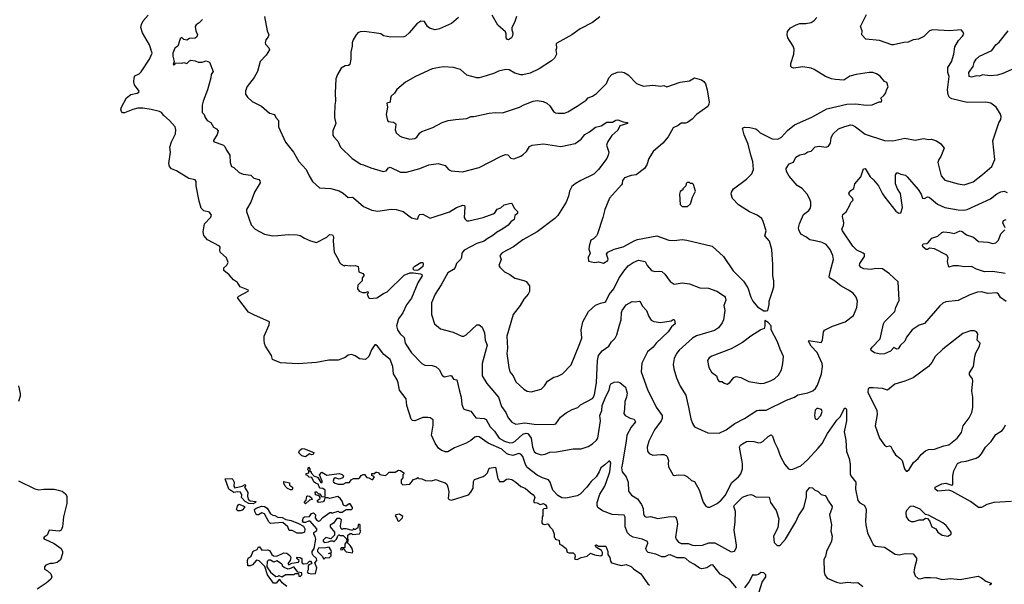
# Model space of a CAD drawing. Extents: x 2087054 to 2277909, y 548907 to 753496.
# Tile 144 of 256: x 2102948 to 2112587, y 641003 to 646533. Entities that reach past the tile are written whole.
import ezdxf

# ---------------------------------------------------------------- set-up
doc = ezdxf.new("R2010")
doc.units = 0

msp = doc.modelspace()

# ---------------------------------------------------------------- linework, layer by layer
at = {"layer": '0CON20XD'}
for points in [[(2108734.3, 642194.3), (2108725, 642210), (2108715, 642210), (2108677.1, 642172.9), (2108636, 642145), (2108622.5, 642105), (2108591.9, 642055), (2108541.5, 642008.5), (2108500.4, 641955), (2108434.3, 641885.7), (2108405, 641871.1), (2108295, 641847.9), (2108255, 641850.4), (2108215, 641872.7), (2108166.7, 641925), (2108140, 642005), (2108126.7, 642025), (2108065, 642046), (2108015, 642071.3), (2107917.8, 642147.8), (2107898.8, 642175), (2107873.6, 642253.6), (2107855, 642276.2), (2107835, 642282.7), (2107775, 642265.7), (2107735, 642273.3), (2107714.6, 642284.6), (2107667.5, 642327.5), (2107534.3, 642384.3), (2107446.5, 642446.5), (2107425, 642450), (2107405, 642445.5), (2107365, 642412.1), (2107317.5, 642385), (2107205, 642339.2), (2107138.9, 642301.1), (2107115, 642301.5), (2107075, 642316.9), (2107049.2, 642335), (2107014.4, 642385), (2106980, 642465), (2106997, 642563), (2106996.2, 642615), (2106966.2, 642635), (2106945, 642638.2), (2106894.6, 642635.4), (2106815, 642605.7), (2106795, 642607.5), (2106779.7, 642619.7), (2106739.6, 642755), (2106731.3, 642821.3), (2106665.6, 642905), (2106654.3, 642975), (2106644.2, 643005), (2106608.9, 643065), (2106601.4, 643135), (2106574, 643205), (2106512.4, 643252.4), (2106452.5, 643335), (2106435, 643350), (2106425, 643350), (2106391.2, 643298.8), (2106365.5, 643234.5), (2106335, 643203.8), (2106275, 643212), (2106231.2, 643241.2), (2106195, 643254), (2106165, 643247.1), (2106135, 643224.3), (2106065, 643198.1), (2105975, 643198.5), (2105855, 643177.1), (2105675, 643163.4), (2105501.6, 643171.6), (2105422.5, 643205), (2105411.9, 643245), (2105355.8, 643335), (2105345, 643362.5), (2105340, 643395), (2105343.1, 643435), (2105390.8, 643545), (2105392.5, 643572.5), (2105240.9, 643640.9), (2105189.1, 643669.1), (2105084.2, 643805), (2105084.2, 643815), (2105094, 643825), (2105183.3, 643875), (2105186.7, 643885), (2105107.5, 643915), (2105079.5, 643959.5), (2105042.5, 643985), (2104997.5, 644035), (2104946.7, 644075), (2104945, 644102.5), (2104975, 644130), (2104988, 644155), (2104971.2, 644201.2), (2104912, 644255), (2104906, 644275), (2104911.2, 644305), (2104903.3, 644315), (2104785.5, 644375.5), (2104750.6, 644420.6), (2104744.6, 644455.4), (2104758, 644532), (2104819.8, 644600.2), (2104825, 644620), (2104805, 644648.8), (2104751.2, 644661.2), (2104725.9, 644685.9), (2104703.5, 644755), (2104674.2, 644905), (2104675, 644947.5), (2104665, 644963.1), (2104605, 644976.9), (2104482.1, 645052.1), (2104433, 645073), (2104413.7, 645095), (2104408.4, 645125), (2104425.3, 645235), (2104419, 645285), (2104434.2, 645335.8), (2104472.2, 645415), (2104475.6, 645455), (2104470.5, 645485), (2104416.3, 645546.3), (2104360, 645595), (2104335, 645625.4), (2104315.2, 645635.2), (2104235, 645653.1), (2104155, 645665.4), (2104105, 645665.9), (2104055, 645654.1), (2103975, 645619.6), (2103955, 645621.9), (2103945, 645632.5), (2103938.5, 645655), (2103944.1, 645675), (2103995, 645767.7), (2104035, 645800.4), (2104097.8, 645812.2), (2104115, 645824), (2104117.1, 645832.9), (2104070.8, 645895), (2104064.7, 645925), (2104067.3, 645965), (2104076.9, 645983.1), (2104117.2, 646002.8), (2104138.2, 646021.8), (2104218.9, 646145), (2104245.5, 646205), (2104217.4, 646287.4), (2104149.6, 646405), (2104133.8, 646455), (2104139.6, 646485), (2104157.1, 646522.9), (2104205, 646577.5)], [(2104736.7, 646535), (2104705, 646502.5), (2104676.1, 646483.9), (2104666.2, 646465), (2104671.2, 646425), (2104690, 646385), (2104683.3, 646365), (2104665, 646351.2), (2104611.7, 646348.3), (2104585, 646332.5), (2104555, 646340), (2104535, 646357.5), (2104520, 646345), (2104497.5, 646275), (2104467, 646253), (2104447.5, 646205), (2104446.7, 646175), (2104460, 646125), (2104450, 646095), (2104455, 646090), (2104467, 646093), (2104475, 646110), (2104535, 646107.5), (2104555, 646112.5), (2104585, 646103.3), (2104610, 646130), (2104625, 646136.7), (2104665, 646131.2), (2104696.1, 646116.1), (2104735, 646116.2), (2104775, 646131.2), (2104805, 646117.5), (2104841.2, 646025), (2104821.2, 645995), (2104819.2, 645965), (2104786.5, 645845), (2104744, 645735), (2104734, 645695), (2104734.1, 645624.1), (2104753.6, 645603.6), (2104763.3, 645575), (2104785, 645546.7), (2104820, 645525), (2104845, 645480), (2104875, 645463.3), (2104890, 645445), (2104881.7, 645408.3), (2104845, 645350), (2104845, 645340), (2104943.6, 645303.6), (2104955, 645292.5), (2104971.2, 645255), (2105004.2, 645205), (2105008.6, 645135), (2105022.5, 645095), (2105045, 645083.8), (2105096.7, 645035), (2105135, 645021.4), (2105211.7, 645011.7), (2105239.5, 644979.5), (2105288, 644968), (2105300, 644955), (2105301.2, 644935), (2105246, 644845), (2105212, 644745), (2105170, 644675), (2105170, 644655), (2105215, 644523.8), (2105252.4, 644482.4), (2105345, 644430.8), (2105425, 644417.1), (2105475, 644418.6), (2105575, 644429.2), (2105665.8, 644425.8), (2105695, 644418.8), (2105735, 644393.3), (2105796.4, 644366.4), (2105855, 644350), (2105955, 644402.9), (2105982.4, 644427.6), (2106010, 644425), (2106019.6, 644405), (2106016.9, 644365), (2106026.2, 644255), (2106066.1, 644186.1), (2106077.5, 644155), (2106095, 644137.5), (2106125, 644122.5), (2106135, 644127.5), (2106185, 644122), (2106233.9, 644126.1), (2106263.3, 644115), (2106266.7, 644065), (2106305.8, 644045.8), (2106316, 644035), (2106316, 644025), (2106302.5, 644005), (2106300, 643975), (2106258.3, 643931.7), (2106256.1, 643896.1), (2106272.5, 643875), (2106305, 643862.5), (2106335, 643860), (2106355, 643870), (2106360, 643855), (2106350, 643845), (2106361.7, 643811.7), (2106373, 643803), (2106445, 643808.8), (2106508.8, 643851.2), (2106545, 643866.9), (2106711.7, 644031.7), (2106767.8, 644052.2), (2106804.7, 644054.7), (2106873.3, 644043.3), (2106886.5, 644036.5), (2106889.2, 644025), (2106844.7, 643955.3), (2106785, 643805.7), (2106735, 643740.6), (2106697.4, 643662.6), (2106655, 643602.5), (2106636.4, 643535), (2106645.5, 643495.5), (2106674, 643455), (2106711.9, 643421.9), (2106723.3, 643363.3), (2106785, 643268.8), (2106883.8, 643165), (2106915, 643150.8), (2106985.8, 643145.8), (2107025, 643134), (2107055, 643106.7), (2107085, 643050), (2107105, 643036.2), (2107165, 643047.5), (2107175, 643043.8), (2107195, 643013.3), (2107226.7, 643005), (2107254.4, 642895.6), (2107268.8, 642835), (2107275.7, 642765), (2107293, 642723), (2107305, 642714), (2107365, 642698.8), (2107412.5, 642635), (2107495, 642627.8), (2107515, 642617.1), (2107555.6, 642545), (2107595, 642504), (2107643.6, 642435), (2107694.4, 642405), (2107745, 642388.1), (2107775, 642390.6), (2107799.6, 642405), (2107875, 642473.1), (2107905, 642484.2), (2107921.6, 642481.6), (2107954.8, 642435), (2107969.4, 642345), (2107985, 642302.5), (2108005, 642286.9), (2108052.4, 642272.4), (2108092.4, 642277.6), (2108137.5, 642297.5), (2108205, 642300), (2108365, 642330), (2108445, 642328.8), (2108515, 642354), (2108555, 642378), (2108595, 642415.8), (2108606.7, 642435), (2108634.6, 642604.6), (2108628.1, 642655), (2108648.1, 642705), (2108649.4, 642755), (2108685, 642841.2), (2108719.2, 642905), (2108730, 642955), (2108736.7, 642965), (2108767.7, 642982.3), (2108805, 642986), (2108825, 642980), (2108880, 642935), (2108895.8, 642875), (2108890, 642835), (2108873.2, 642795), (2108870.5, 642719.5), (2108862, 642675), (2108875.8, 642655.8), (2108925, 642630.8), (2108965, 642620), (2108975.6, 642595), (2108935, 642542.5), (2108891.5, 642465), (2108886, 642404), (2108845.5, 642174.5), (2108839.4, 642145), (2108845.6, 642105.6), (2108886, 642055), (2108903.8, 642005), (2108908, 641915), (2108939.2, 641875), (2108995, 641839.2), (2109036.5, 641785), (2109050.4, 641745), (2109055, 641692.5), (2109065, 641672), (2109085, 641662), (2109125, 641665.7), (2109195, 641647.1), (2109295, 641664.4), (2109355, 641668.6), (2109370.3, 641660.3), (2109382.4, 641632.4), (2109388.6, 641595), (2109367.5, 641465), (2109374.4, 641445), (2109396.4, 641416.4), (2109425, 641404.4), (2109493.8, 641403.8), (2109536.4, 641386.4), (2109567.4, 641382.6), (2109633.2, 641386.8), (2109695, 641409.4), (2109755, 641410.6), (2109915, 641321.2), (2109945, 641328.8), (2109965, 641362.5), (2109966.4, 641385), (2109943.5, 641535), (2109952.5, 641615), (2109954.5, 641715), (2109941.1, 641765), (2109945, 641777.1), (2110025, 641856), (2110075, 641876), (2110105, 641881.2), (2110125, 641877.5), (2110155, 641860), (2110285.8, 641855.8), (2110300, 641805), (2110353.5, 641725), (2110380.6, 641645), (2110369.2, 641555), (2110328.1, 641475), (2110335, 641413.3), (2110365, 641382.9), (2110385, 641382.9), (2110395, 641389.2), (2110445.4, 641444.6), (2110545.7, 641615), (2110572.7, 641675), (2110625, 641753.3), (2110650.9, 641859.1), (2110652, 641908), (2110660, 641925), (2110685, 641950), (2110708.3, 641948.3), (2110729.3, 641929.3), (2110765, 641913.3), (2110795, 641882.5), (2110833.6, 641873.6), (2110845, 641860), (2110865, 641817.5), (2110901.2, 641765), (2110900, 641745), (2110876.9, 641685), (2110897.1, 641585), (2110889.4, 641525), (2110900.6, 641475), (2110894.4, 641425), (2110848.1, 641325), (2110838, 641275), (2110821.9, 641245), (2110823.1, 641125), (2110831.4, 641095), (2110853.8, 641063.8), (2110945, 641023.5), (2110985, 641015.8), (2111055, 641023.8), (2111115, 641016.2), (2111155, 641021.2), (2111203.1, 640983.1)], [(2105346, 646565), (2105372, 646425), (2105386.2, 646385), (2105382, 646365), (2105358, 646335), (2105351.2, 646305), (2105355, 646292.5), (2105388.3, 646258.3), (2105393, 646237), (2105360, 646185), (2105303.3, 646125), (2105277.5, 646025), (2105243.6, 645966.4), (2105175, 645877.5), (2105158.8, 645835), (2105160, 645805), (2105176.7, 645775), (2105222.7, 645732.7), (2105316.1, 645686.1), (2105395, 645617.5), (2105443, 645603), (2105456, 645575), (2105481.4, 645545), (2105481.2, 645485), (2105550, 645335), (2105629.2, 645235), (2105682, 645145), (2105754, 645065), (2105782.1, 645002.1), (2105815, 644946.7), (2105883.3, 644885), (2105995, 644880), (2106075, 644855.7), (2106115, 644832.5), (2106165, 644791.4), (2106205, 644794.2), (2106215, 644789.2), (2106315, 644703.8), (2106395, 644666.2), (2106455, 644658.8), (2106584.2, 644675.8), (2106634.2, 644674.2), (2106703.9, 644653.9), (2106785, 644593.8), (2106835, 644578.8), (2106845.8, 644584.2), (2106854.1, 644615.9), (2106865, 644626.2), (2106895, 644627.1), (2106965, 644588.8), (2107155, 644651.9), (2107225, 644694.4), (2107285, 644718), (2107301.7, 644711.7), (2107307.3, 644697.3), (2107300, 644595), (2107307.7, 644577.7), (2107325, 644563.8), (2107345, 644564.2), (2107484.5, 644595.5), (2107585, 644630.8), (2107599.3, 644640.7), (2107623.6, 644676.4), (2107658.5, 644691.5), (2107690.8, 644719.2), (2107755, 644736.7), (2107765, 644732.5), (2107792.9, 644685), (2107820, 644655), (2107820, 644635), (2107793.9, 644616.1), (2107789.2, 644575), (2107756.4, 644553.6), (2107728.9, 644521.1), (2107676.9, 644483.1), (2107615, 644448.1), (2107581.7, 644418.3), (2107525, 644388.2), (2107495, 644364.7), (2107425, 644342.2), (2107299.5, 644275), (2107275.5, 644245), (2107272.2, 644205), (2107264.3, 644185), (2107223.7, 644146.3), (2107211.9, 644105), (2107195, 644087.8), (2107139.2, 644055), (2107073.6, 643936.4), (2107014, 643845), (2106979.3, 643760.7), (2106978.8, 643645), (2107010, 643555), (2107066.4, 643506.4), (2107191.7, 643471.7), (2107275, 643433.8), (2107295, 643433.8), (2107320, 643445), (2107425, 643543.3), (2107445, 643543.8), (2107475, 643521.2), (2107497.5, 643465), (2107506.2, 643395), (2107523.8, 643345), (2107477.1, 643165), (2107475.8, 643045), (2107520.2, 642970.2), (2107635, 642836), (2107666.5, 642745), (2107707.1, 642685), (2107730.6, 642635), (2107765, 642592), (2107805, 642570.6), (2107895, 642583.5), (2107985, 642570), (2108175, 642568), (2108196, 642575), (2108241.3, 642638.7), (2108297.7, 642682.3), (2108356.1, 642713.9), (2108412.5, 642735), (2108438.8, 642761.2), (2108555, 642823.3), (2108566.2, 642835), (2108575, 642861.2), (2108596.1, 642975), (2108603.8, 643195), (2108614.6, 643245.4), (2108649.2, 643290.8), (2108714.5, 643335), (2108741.7, 643378.3), (2108778.7, 643415), (2108793.8, 643445), (2108819.1, 643540.9), (2108835.4, 643594.6), (2108838.5, 643665), (2108845.6, 643685), (2108885, 643738.8), (2108945, 643773.8), (2108975, 643770), (2109015, 643777.5), (2109023, 643773), (2109041.2, 643731.2), (2109083.2, 643683.2), (2109106.7, 643625), (2109131.7, 643591.7), (2109155, 643575.8), (2109221.7, 643568.3), (2109325, 643584), (2109345, 643596), (2109355, 643596.2), (2109358.7, 643588.7), (2109365, 643553.3), (2109328.8, 643525), (2109297.5, 643475), (2109179.2, 643365), (2109150, 643325), (2109095, 643281.4), (2109039.7, 643170.3), (2109030.8, 643085), (2109095, 642910), (2109179.6, 642739.6), (2109238, 642655), (2109237.1, 642627.1), (2109227, 642603), (2109162.9, 642515), (2109106, 642405), (2109091.4, 642345), (2109095.8, 642305.8), (2109110, 642285), (2109145, 642268.8), (2109225, 642275.8), (2109255, 642274), (2109275.7, 642265.7), (2109286.2, 642255), (2109301.2, 642215), (2109296.2, 642185), (2109301.2, 642155), (2109345, 642072.5), (2109355, 642067.5), (2109395, 642076.2), (2109455, 642072), (2109485, 642056.7), (2109525, 642021.2), (2109555, 642010), (2109599.1, 641929.1), (2109638.9, 641808.9), (2109665, 641770), (2109685, 641758.8), (2109705, 641760), (2109775, 641795.7), (2109815, 641825.7), (2109855, 641874.2), (2109920.9, 641999.1), (2109985, 642055.6), (2110008.9, 642085), (2110024.6, 642135.4), (2110022.7, 642185), (2109995.8, 642345), (2110004, 642365), (2110025, 642380), (2110065, 642401.4), (2110085, 642404.4), (2110135, 642401.9), (2110185, 642388.9), (2110205, 642391.4), (2110226.4, 642403.6), (2110275, 642450.8), (2110305.9, 642465.9), (2110318, 642455), (2110336.9, 642395), (2110366.1, 642336.1), (2110395.8, 642255), (2110437.5, 642175), (2110473.3, 642135), (2110495, 642129.2), (2110517.9, 642132.1), (2110594, 642165), (2110659.2, 642220.8), (2110764.7, 642335.3), (2110805, 642382), (2110855, 642479.2), (2110948.5, 642611.5)], [(2107243.3, 646555), (2107176.7, 646495), (2107057.3, 646442.7), (2107015, 646432), (2106967.5, 646445), (2106941.2, 646465), (2106910, 646515), (2106875, 646520), (2106837, 646493), (2106762.5, 646405), (2106725, 646371.2), (2106710, 646365), (2106581.2, 646361.2), (2106510, 646375), (2106485, 646393.3), (2106465, 646398.8), (2106325, 646416.7), (2106280, 646415), (2106257, 646403), (2106242.5, 646385), (2106213.3, 646336.7), (2106202.5, 646305), (2106203.3, 646275), (2106188.8, 646215), (2106190, 646145), (2106181.2, 646095), (2106167.1, 646082.9), (2106135, 646081.2), (2106095, 646056.7), (2106058.8, 645995), (2106043.8, 645955), (2106036.2, 645815), (2106041.2, 645735), (2106033.8, 645695), (2106031.2, 645605), (2106031.2, 645575), (2106043.8, 645515), (2106013.3, 645445), (2106015, 645400), (2106022.5, 645385), (2106063.6, 645343.6), (2106088.8, 645285), (2106203, 645173), (2106288, 645118), (2106315, 645112), (2106385, 645080.8), (2106505, 645047.5), (2106535, 645051.2), (2106557.5, 645082.5), (2106575, 645088.1), (2106675, 645041.1), (2106735, 645040.6), (2106865, 645074.3), (2106955, 645110), (2107045, 645123.8), (2107113.6, 645103.6), (2107147.5, 645065), (2107173.6, 645053.6), (2107283, 645043), (2107445, 645085.6), (2107663.2, 645196.8), (2107705, 645211.2), (2107728.3, 645208.3), (2107756.4, 645176.4), (2107785, 645171.2), (2107853.9, 645196.1), (2107880, 645215), (2107908.9, 645241.1), (2107938.5, 645291.5), (2107965, 645303.3), (2108075, 645317.5), (2108245, 645291.9), (2108385, 645321.4), (2108445, 645364.2), (2108480.7, 645409.3), (2108528, 645435), (2108585, 645481.9), (2108640, 645495), (2108695, 645528), (2108751.9, 645528.1), (2108785, 645547.5), (2108805, 645552), (2108855, 645532), (2108900, 645525), (2108897.5, 645515), (2108825, 645493.3), (2108805, 645450), (2108745, 645398), (2108705, 645341.2), (2108694.5, 645305.5), (2108714.3, 645235), (2108710.5, 645205), (2108695, 645174.2), (2108613, 645067), (2108568.6, 645021.4), (2108441.4, 644958.6), (2108385, 644925.6), (2108355, 644900), (2108330.8, 644855), (2108320.6, 644805), (2108296.9, 644745), (2108215, 644616), (2108185.8, 644585), (2108013.2, 644456.8), (2107874.5, 644375.5), (2107782.1, 644307.9), (2107671.2, 644248.8), (2107647.5, 644225), (2107663.3, 644185), (2107638.8, 644125), (2107648.3, 644108.3), (2107693.9, 644063.9), (2107745, 644037.5), (2107795, 644000), (2107885, 643979.2), (2107905, 643968), (2107937.9, 643927.9), (2107939.4, 643895), (2107937.5, 643872.5), (2107924.4, 643845.6), (2107882.5, 643795), (2107847.3, 643732.7), (2107780, 643645), (2107717.1, 643435), (2107722.5, 643315), (2107716.9, 643265), (2107735.7, 643125.7), (2107746, 643085), (2107780, 643045), (2107805.8, 642985), (2107884.4, 642914.4), (2107915, 642896.2), (2107955, 642888.8), (2108052.5, 642915), (2108085, 642947.5), (2108116, 642994), (2108177.3, 643032.7), (2108215, 643042), (2108261.2, 643065), (2108346.4, 643153.6), (2108425, 643344), (2108452.9, 643415), (2108444.7, 643495), (2108462.2, 643575), (2108516.1, 643675), (2108585, 643736), (2108635, 643757.7), (2108675, 643765.7), (2108685, 643774.2), (2108719.5, 643840.5), (2108765, 643898.6), (2108812.7, 643997.3), (2108861.3, 644068.7), (2108906.6, 644123.4), (2108955, 644156.5), (2109005, 644176.2), (2109071.2, 644165), (2109090.6, 644125), (2109135, 644077.1), (2109165, 644066.9), (2109215, 644070.4), (2109236, 644066), (2109265, 644040.8), (2109315, 643968.8), (2109354.2, 643944.2), (2109435, 643957.1), (2109504.2, 643945.8), (2109605, 643908), (2109692.5, 643905), (2109774.6, 643874.6), (2109848.8, 643825), (2109856, 643815), (2109860.8, 643785), (2109842.9, 643735), (2109852, 643685), (2109838.6, 643595), (2109825.8, 643565), (2109789.4, 643515), (2109751.1, 643488.9), (2109575, 643435.5), (2109534.2, 643415), (2109404.7, 643295.3), (2109377.5, 643262.5), (2109355.6, 643215), (2109347.1, 643155), (2109352.5, 643115), (2109378.6, 643025), (2109412.9, 642945), (2109470.8, 642855), (2109496.9, 642736.9), (2109517.5, 642625), (2109535, 642576.7), (2109555, 642544), (2109686, 642486), (2109797.3, 642482.7), (2109865, 642517.5), (2109950.6, 642579.4), (2110045, 642625.7), (2110165, 642704.4), (2110185, 642710), (2110255, 642708.6), (2110453.6, 642806.3), (2110533.3, 642836.7), (2110565, 642859.4), (2110662.7, 642877.3), (2110713.2, 642896.8), (2110739.3, 642920.7), (2110757.6, 642952.4), (2110798.9, 643065), (2110808.9, 643135), (2110804.3, 643165), (2110753.8, 643275), (2110696.7, 643335), (2110670, 643385), (2110675, 643390), (2110795, 643370), (2110806.1, 643393.9), (2110817.5, 643475), (2110827.6, 643492.4), (2110905, 643530), (2111030, 643575), (2111110, 643635), (2111143.3, 643715), (2111150, 643775), (2111136.7, 643815), (2111106.7, 643855), (2111063.3, 643885), (2110985.6, 643925.6), (2110925, 643976), (2110876, 644005), (2110872.5, 644015), (2110881.4, 644065), (2110915.8, 644185), (2110908, 644225), (2110882.7, 644282.7), (2110845, 644331.2), (2110805, 644350), (2110736.7, 644366.7), (2110685, 644375.8), (2110645, 644407.8), (2110595, 644434), (2110574.5, 644474.5), (2110571.9, 644495), (2110583.5, 644535), (2110623.1, 644625), (2110674, 644665), (2110687.5, 644685), (2110694.2, 644705), (2110693.1, 644745), (2110684.4, 644775), (2110656.9, 644825), (2110608.1, 644878.1), (2110559.5, 644909.5), (2110479.6, 644999.6), (2110456.7, 645045), (2110453, 645077), (2110480, 645120), (2110525, 645136.7), (2110545, 645185.6), (2110585, 645208.9), (2110635, 645220), (2110662.4, 645237.6), (2110695, 645246.2), (2110735, 645288.8), (2110774.2, 645295.8), (2110845, 645284), (2110867.3, 645292.7), (2110885.8, 645324.2), (2110892.9, 645375), (2110909.5, 645410.5), (2110965, 645464.2), (2111025.9, 645485.9), (2111085, 645501.9), (2111100.3, 645500.3), (2111130, 645485), (2111225, 645411.4), (2111415, 645350), (2111495, 645347.1), (2111615, 645373.1), (2111715, 645353.3), (2111795, 645370), (2111845, 645359.2), (2111875, 645362), (2111922.5, 645345), (2111965.9, 645315.9), (2111998.8, 645275), (2111965.6, 645194.4), (2111946, 645165), (2111938, 645135), (2111970.8, 645005), (2112005, 644962.5), (2112135, 644924.3), (2112195, 644916), (2112282.5, 644945), (2112374.3, 645015.7), (2112463.8, 645095), (2112495.7, 645164.3), (2112475.6, 645345), (2112535, 645522.5), (2112553.8, 645555), (2112556.2, 645585), (2112546.7, 645615), (2112506.2, 645675), (2112455, 645715.8), (2112405, 645725.7), (2112225, 645721.4), (2112075, 645758.6), (2112052.2, 645772.2), (2112036.4, 645796.4), (2112032.3, 645845), (2112048.5, 645975), (2112035.6, 646015.6), (2112035.6, 646065), (2112070.9, 646119.1), (2112092.9, 646195), (2112104.4, 646265.6), (2112139.5, 646330.5), (2112179.5, 646370.5), (2112191.7, 646391.7), (2112185, 646410), (2112165, 646432.5), (2112055, 646424), (2111885, 646434.2), (2111854.6, 646425.4), (2111801.2, 646368.8), (2111747.8, 646342.2), (2111695, 646334.5), (2111645, 646311.9), (2111605, 646308.9), (2111504.1, 646285.9), (2111485, 646286), (2111365, 646330), (2111232.6, 646342.6), (2111192, 646385), (2111195.4, 646425), (2111179.2, 646465), (2111238.8, 646585)], [(2108627.9, 646562.1), (2108555, 646504.2), (2108435, 646444.4), (2108355, 646383.1), (2108207, 646303), (2108200, 646295), (2108203.3, 646255), (2108196.7, 646235), (2108203.3, 646195), (2108183.8, 646155), (2108155, 646130), (2108035, 646051.4), (2107945, 646010), (2107875, 645991.4), (2107855, 645991.4), (2107795, 646008.8), (2107740.5, 646040.5), (2107705.9, 646044.1), (2107635, 646030), (2107595, 646010), (2107515, 645984), (2107445, 645963.8), (2107425, 645963.8), (2107325, 645991.2), (2107262.5, 646045), (2107194.2, 646064.2), (2107095, 646070.8), (2106985, 646050), (2106823.3, 645976.7), (2106725, 645920), (2106640.3, 645849.7), (2106616.9, 645813.1), (2106585.9, 645784.1), (2106578, 645765), (2106576, 645724), (2106541.2, 645715), (2106548, 645675), (2106536, 645605), (2106548.8, 645545), (2106556.7, 645535), (2106607.9, 645527.9), (2106627.5, 645517.5), (2106631.2, 645505), (2106624, 645455), (2106635, 645423.3), (2106665, 645396.2), (2106687.5, 645385), (2106765, 645362), (2106815, 645370), (2106835, 645383.8), (2106865.6, 645424.4), (2106885, 645439.2), (2106991.7, 645478.3), (2107085, 645525.8), (2107144.4, 645545.6), (2107215.7, 645554.3), (2107325, 645564), (2107365, 645583.8), (2107395, 645583.8), (2107545, 645616.2), (2107605, 645623.8), (2107675, 645620), (2107842.5, 645675), (2107885, 645698.6), (2107975, 645734.3), (2108015, 645742.5), (2108072.7, 645732.7), (2108110, 645715), (2108138.8, 645688.8), (2108174.5, 645634.5), (2108195, 645622), (2108215, 645616), (2108281.2, 645618.8), (2108315, 645632), (2108405, 645686), (2108493.3, 645745), (2108515, 645768.8), (2108555, 645784), (2108595, 645808.8), (2108691.3, 645908.7), (2108714.4, 645965), (2108745, 645996.2), (2108801.2, 646018.8), (2108835, 646023.8), (2108865, 646016.2), (2108904.3, 645994.3), (2108985, 645909.2), (2109055, 645880.8), (2109145, 645891.2), (2109225, 645882.5), (2109255, 645887.5), (2109285, 645876.7), (2109415, 645920), (2109505.5, 645934.5), (2109555, 645963.8), (2109623.9, 645943.9), (2109647, 645927), (2109662, 645905), (2109677.5, 645845), (2109696.9, 645725), (2109695.6, 645704.4), (2109685, 645683.3), (2109575, 645604), (2109530.3, 645559.7), (2109485, 645526), (2109465, 645518.8), (2109425, 645520), (2109393.4, 645496.6), (2109345.8, 645475), (2109298.1, 645385), (2109245, 645322), (2109148.8, 645241.2), (2109107.5, 645172.5), (2109089.1, 645110.9), (2109065, 645076.2), (2108982.5, 645015), (2108935, 645007.1), (2108870, 644985), (2108850.5, 644959.5), (2108845.8, 644925), (2108839.2, 644915), (2108723.8, 644785), (2108676, 644675), (2108658, 644595), (2108603.8, 644435), (2108594.1, 644415.9), (2108565, 644386.7), (2108540, 644375), (2108523.6, 644316.4), (2108520, 644285), (2108532.5, 644245), (2108512.5, 644205), (2108517, 644167), (2108575, 644153.3), (2108615, 644160), (2108665, 644150), (2108706.7, 644175), (2108708.3, 644188.3), (2108693.3, 644235), (2108707.5, 644255), (2108767.5, 644285), (2108855, 644307.3), (2108970.4, 644369.6), (2108995, 644380.5), (2109185, 644415.6), (2109304.5, 644374.5), (2109355, 644371.5), (2109435, 644378.9), (2109480, 644375), (2109726.2, 644315), (2109838, 644215), (2109934.4, 644074.4), (2110035, 643972), (2110076.3, 643906.3), (2110104.4, 643815), (2110124.6, 643775), (2110172.2, 643722.2), (2110232.4, 643682.4), (2110255, 643680), (2110273.6, 643686.4), (2110286.2, 643745), (2110286.2, 643775), (2110318.8, 643875), (2110331.2, 643915), (2110332.5, 643975), (2110322.5, 644025), (2110322.5, 644135), (2110312.4, 644282.4), (2110289.4, 644365), (2110242, 644415), (2110254.4, 644465), (2110227.9, 644557.9), (2110214.2, 644584.2), (2110168.8, 644618.8), (2110091.7, 644651.7), (2109985, 644718.8), (2109925, 644783.3), (2109914, 644825), (2109916.2, 644845), (2109936.7, 644875), (2110065, 644971.2), (2110115.6, 645024.4), (2110133.2, 645066.8), (2110126.6, 645143.4), (2110104.7, 645205), (2110080, 645315), (2110039.2, 645405), (2110025, 645470), (2110045, 645478.8), (2110095, 645475.8), (2110155, 645462.9), (2110170.4, 645450.4), (2110196.3, 645426.3), (2110315, 645366.9), (2110368.7, 645361.3), (2110405, 645380.8), (2110465, 645449.2), (2110535, 645502.9), (2110702.7, 645577.3), (2110850.3, 645659.7), (2111045, 645706.9), (2111135, 645707.5), (2111235, 645696), (2111295, 645698.8), (2111363, 645727), (2111385, 645730), (2111387.5, 645745), (2111380, 645765), (2111409.5, 645790.5), (2111426.7, 645815), (2111433.6, 645846.4), (2111450, 645875), (2111436.4, 645916.4), (2111415, 645927.5), (2111370.7, 645980.7), (2111335, 646003.3), (2111300, 646015), (2111265, 646016.2), (2111136.7, 645996.7), (2111075, 645980.8), (2111015, 645942), (2110931.7, 645948.3), (2110895, 645954.2), (2110835.8, 645975.8), (2110726.7, 646045), (2110695, 646057.5), (2110615, 646071.4), (2110525, 646059.4), (2110506.7, 646065), (2110498, 646075), (2110498.6, 646105), (2110525.6, 646195), (2110528.6, 646245), (2110519.2, 646275), (2110467.1, 646355), (2110460, 646385), (2110465, 646416.7), (2110495, 646452), (2110548.3, 646481.7), (2110585, 646494.2), (2110645, 646496), (2110695, 646506.7), (2110727.5, 646525), (2110752.5, 646555)], [(2107811.4, 646565), (2107793.3, 646505), (2107767.5, 646455), (2107765.7, 646435), (2107777.1, 646405), (2107772.9, 646375), (2107762.5, 646355), (2107735, 646335.8), (2107725, 646337.5), (2107709.2, 646355), (2107711.4, 646395), (2107702.9, 646415), (2107628.1, 646478.1), (2107575, 646575.7)], [(2112825, 646116), (2112573.3, 646005), (2112520.3, 645989.7), (2112445, 645983.5), (2112375, 645992.5), (2112345, 645980.6), (2112315, 645981.9), (2112265, 645970), (2112245, 645977.5), (2112240, 646015), (2112283.5, 646075), (2112291.5, 646115), (2112310.6, 646145), (2112345, 646174.3), (2112465, 646232.7), (2112503.8, 646286.2), (2112537.5, 646312.5), (2112626.5, 646425)], [(2112605, 643774), (2112551.7, 643811.7), (2112531.2, 643845), (2112515, 643858), (2112425, 643850), (2112365, 643868.6), (2112325, 643864.3), (2112251.3, 643838.7), (2112137.2, 643782.8), (2112015, 643768.6), (2111985, 643757.5), (2111955, 643732), (2111805, 643558), (2111755, 643540.6), (2111684.6, 643495.4), (2111630, 643425), (2111615, 643383.3), (2111570, 643345), (2111549.5, 643310.5), (2111535, 643306.2), (2111505, 643323.8), (2111473.1, 643286.9), (2111415, 643260.6), (2111375.9, 643255.9), (2111315, 643270), (2111284.4, 643294.4), (2111282, 643305), (2111292.5, 643325), (2111373.6, 643406.4), (2111404.4, 643555), (2111414.4, 643575), (2111516.7, 643675), (2111526.7, 643715), (2111556.8, 643785), (2111546.9, 643965), (2111465, 644044), (2111395, 644093.6), (2111325, 644097.2), (2111285, 644087.9), (2111213.8, 644093.8), (2111185, 644106), (2111170.8, 644125), (2111171.4, 644145), (2111220, 644215), (2111220, 644235), (2111207, 644247), (2111145, 644276.5), (2111105.5, 644315), (2111003.8, 644465), (2110996.7, 644485), (2111012, 644515), (2111016.2, 644545), (2111003.8, 644605), (2111006.7, 644625), (2111039.2, 644650.8), (2111076.7, 644715), (2111086.4, 644743.6), (2111106.7, 644765), (2111100, 644785), (2111071.2, 644815), (2111066.2, 644835), (2111085, 644860), (2111115, 644880), (2111123.8, 644925), (2111181.2, 644995), (2111208.3, 645071.7), (2111226, 645075), (2111274.6, 644994.6), (2111308, 644965), (2111356, 644905), (2111395, 644827.5), (2111418.8, 644795), (2111525, 644656.7), (2111555, 644637.5), (2111575, 644640), (2111592, 644695), (2111571.3, 644831.3), (2111542.5, 644875), (2111522.5, 644925), (2111522, 645015), (2111535, 645033.3), (2111545, 645033.3), (2111575, 645018.8), (2111619.5, 645009.5), (2111636.7, 644995), (2111745, 644871.2), (2111774.2, 644825), (2111787.5, 644785), (2111805, 644781.2), (2111835, 644798.8), (2111852.5, 644795), (2111934.6, 644724.6), (2112004.6, 644694.6), (2112135, 644669.4), (2112192.7, 644667.3), (2112225, 644672.5), (2112452.7, 644777.3), (2112515, 644828.6), (2112555, 644848.6), (2112585, 644854.2), (2112615, 644841.4)], [(2109485, 644703.3), (2109515, 644730), (2109533.3, 644795), (2109565.7, 644855), (2109545, 644920), (2109535, 644930), (2109515, 644930), (2109505, 644940), (2109481.7, 644938.3), (2109473, 644927), (2109470, 644905), (2109440, 644875), (2109440, 644865), (2109415, 644850), (2109407.5, 644825), (2109413, 644723), (2109435, 644703.3), (2109485, 644703.3)], [(2112595.5, 644495.5), (2112572.5, 644545), (2112578.8, 644565), (2112605, 644577.1)], [(2111823.6, 644283.6), (2111792.5, 644305), (2111787.5, 644325), (2111793.6, 644336.4), (2111828.3, 644341.7), (2111845, 644352.5), (2111877.7, 644392.3), (2111937.9, 644412.1), (2111975, 644448), (2111995, 644454.2), (2112055, 644450), (2112095, 644437.5), (2112155, 644464.4), (2112175, 644456.9), (2112218, 644425), (2112285, 644403.1), (2112335, 644362.2), (2112425, 644354.4), (2112475, 644342.2), (2112503.1, 644346.9), (2112531.2, 644375), (2112553.1, 644435), (2112591.9, 644475)], [(2112595, 644047.5), (2112475, 644065.3), (2112395, 644064.1), (2112315, 644090.4), (2112265, 644116.9), (2112195, 644113.1), (2112137.7, 644122.3), (2112087.3, 644122.7), (2112045, 644110), (2112032.5, 644165), (2112038, 644205), (2112025, 644226), (2111905, 644290), (2111855, 644296.7), (2111835, 644282.5), (2111823.6, 644283.6)], [(2106835, 644076.2), (2106808.7, 644078.7), (2106799.4, 644089.4), (2106802.1, 644105), (2106815, 644118.9), (2106875, 644153.8), (2106893.3, 644153.3), (2106898.3, 644138.3), (2106895.8, 644115), (2106855, 644084.5), (2106835, 644076.2)], [(2109875, 642962.5), (2109899.3, 642980.7), (2109940.7, 643029.3), (2109960.7, 643039.3), (2110009.5, 643029.5), (2110085, 642988.8), (2110205, 642970.8), (2110235.6, 642974.4), (2110297.5, 642995), (2110336.2, 643015), (2110376.9, 643053.1), (2110407, 643103), (2110420, 643165), (2110425.8, 643235), (2110392, 643305), (2110367, 643377), (2110303.8, 643495), (2110303.8, 643535), (2110275, 643566), (2110241.7, 643588.3), (2110242.5, 643535), (2110235, 643510), (2110203.9, 643496.1), (2110106.8, 643433.2), (2110025, 643372.5), (2109915, 643309.4), (2109725, 643238.8), (2109698.8, 643221.2), (2109681.2, 643195), (2109695.8, 643125.8), (2109722.3, 643082.3), (2109770, 643045), (2109782.5, 643005), (2109795, 642990), (2109825, 642990), (2109845, 642972.5), (2109875, 642962.5)], [(2111635, 642112.5), (2111655, 642126.7), (2111698, 642195), (2111745, 642235.7), (2111774.7, 642275.3), (2111815, 642310.5), (2111845, 642322.2), (2111905, 642325.7), (2111995, 642360.8), (2112045, 642370.8), (2112127.5, 642435), (2112168.9, 642491.1), (2112184.5, 642555.5), (2112245, 642633.8), (2112270.8, 642685), (2112280, 642735), (2112278, 642835), (2112270, 642895), (2112279.2, 642995), (2112275.7, 643015.7), (2112246.2, 643055), (2112246, 643075), (2112285.6, 643135), (2112297.5, 643235), (2112309.7, 643270.3), (2112345.9, 643334.1), (2112352.5, 643365), (2112323.3, 643395), (2112326.7, 643455), (2112315, 643477.5), (2112295, 643486.7), (2112255, 643486.7), (2112182, 643458), (2111985, 643306.7), (2111910, 643235), (2111876.7, 643175), (2111845, 643136.2), (2111695.5, 643024.5), (2111615, 642992), (2111515, 642963.1), (2111445, 642906.2), (2111395, 642919.4), (2111305, 642928), (2111265, 642926), (2111253, 642917), (2111251.4, 642885), (2111340, 642705), (2111342.9, 642665), (2111322.5, 642555), (2111364, 642435), (2111415, 642366.7), (2111435, 642353.3), (2111465, 642360), (2111475, 642353.8), (2111495, 642313.3), (2111521.7, 642271.7), (2111565, 642240), (2111586.2, 642215), (2111611.2, 642135), (2111625, 642112.5), (2111635, 642112.5)], [(2102936.4, 642946.4), (2102952.7, 642872.7), (2102952.3, 642845), (2102936.2, 642795)], [(2110755, 642618.8), (2110792.1, 642657.9), (2110805.7, 642695), (2110796.2, 642715), (2110763.9, 642726.1), (2110752.5, 642725), (2110735, 642707.5), (2110728, 642655), (2110735, 642622.5), (2110755, 642618.8)], [(2110948.5, 642611.5), (2110982.2, 642647.8), (2111015, 642716.2), (2111025, 642726.7), (2111035, 642727.5), (2111041.2, 642711.2), (2111043.3, 642605), (2111018.6, 642495), (2111034.5, 642415), (2111042.6, 642302.6), (2111069.5, 642235), (2111079.1, 642179.1), (2111079.2, 642085), (2111086.2, 642065), (2111133.8, 642005), (2111130.6, 641935), (2111154.2, 641824.2), (2111172.7, 641802.7), (2111215, 641776.7), (2111230.5, 641750.5), (2111234, 641725), (2111227.1, 641625), (2111231.4, 641585), (2111247.7, 641507.7), (2111286.2, 641425), (2111304.2, 641394.2), (2111325, 641376.7), (2111415.8, 641365.8), (2111518.9, 641298.9), (2111556.8, 641293.2), (2111615.8, 641305.8), (2111695, 641301.2), (2111727.9, 641257.9), (2111729.2, 641235), (2111707.5, 641165), (2111702, 641125), (2111715.9, 641085.9), (2111745, 641060), (2111765, 641057.5), (2111810.5, 641069.5), (2111865, 641070.8), (2111924.2, 641065.8), (2111975, 641050.6), (2112065, 641060.5), (2112155, 641050), (2112331.7, 641081.7), (2112365, 641068), (2112405, 641032.5), (2112460, 641015), (2112460, 641005), (2112444, 640996)], [(2112656.6, 641813.4), (2112485, 641805.5), (2112415, 641786.4), (2112365, 641756.9), (2112335, 641756.9), (2112256.9, 641815), (2112075, 641916.4), (2112045, 641924.5), (2111937, 641917), (2111910, 641935), (2111910, 641955), (2111975, 641988), (2112015, 641994), (2112075, 641974.2), (2112085, 641977.5), (2112083.7, 642066.3), (2112093.9, 642116.1), (2112130, 642185), (2112165, 642204.3), (2112215, 642210.8), (2112312.3, 642237.7), (2112345, 642258.8), (2112365, 642280), (2112404, 642345), (2112457.8, 642402.2), (2112505, 642470), (2112565, 642511.2), (2112585.5, 642534.5), (2112600, 642565)], [(2105745, 642253.3), (2105711.7, 642261.7), (2105681.7, 642291.7), (2105687.5, 642315), (2105703, 642327), (2105715, 642332.5), (2105735, 642330), (2105827.5, 642295), (2105820, 642275), (2105805, 642272.5), (2105785, 642280), (2105745, 642253.3)], [(2109965, 640968.8), (2109894, 641055), (2109805, 641101.9), (2109735, 641192.9), (2109715, 641189.4), (2109673.8, 641166.2), (2109625, 641155.6), (2109602.4, 641162.4), (2109555, 641197.5), (2109505, 641223.8), (2109470.6, 641255), (2109453, 641263), (2109385, 641262.9), (2109315, 641291.8), (2109295, 641289.6), (2109265, 641273.1), (2109235, 641270.8), (2109175, 641300), (2109101.2, 641315), (2109087.9, 641327.9), (2109078.6, 641355), (2109098, 641405), (2109092.7, 641422.7), (2109043.3, 641445), (2108955, 641465.4), (2108925, 641481.2), (2108897.7, 641507.7), (2108877.1, 641565), (2108875, 641660), (2108865, 641680), (2108747.3, 641687.3), (2108655, 641722.3), (2108609.5, 641755), (2108600, 641775), (2108601.8, 641805), (2108628.4, 641885), (2108675.9, 641965), (2108715, 642074.3), (2108725.3, 642105.3), (2108734.3, 642194.3)], [(2105563, 640983), (2105516.1, 641016.1), (2105495, 641050), (2105483.6, 641046.4), (2105457.5, 641015), (2105432.5, 641015), (2105375, 641097.5), (2105346.7, 641176.7), (2105293, 641233), (2105265, 641240), (2105227.3, 641192.7), (2105203, 641183), (2105180, 641185), (2105177.5, 641235), (2105185, 641260), (2105215, 641280), (2105233.6, 641326.4), (2105272.5, 641345), (2105285, 641370), (2105295, 641370), (2105318.3, 641338.3), (2105375, 641341.2), (2105395, 641333.3), (2105416.4, 641296.4), (2105432.5, 641282.5), (2105465, 641280), (2105535, 641312.5), (2105565, 641307.5), (2105593.9, 641283.9), (2105603.8, 641265), (2105597.5, 641235), (2105574, 641206), (2105583.3, 641193.3), (2105610.7, 641209.3), (2105678.8, 641221.2), (2105682.5, 641235), (2105660, 641255), (2105660, 641265), (2105665, 641270), (2105695, 641266.2), (2105710, 641255), (2105710, 641215), (2105725, 641202.5), (2105761.7, 641208.3), (2105785, 641230), (2105795, 641230), (2105807.5, 641215), (2105802.5, 641205), (2105780, 641195), (2105772.5, 641185), (2105772.5, 641145), (2105762.5, 641125), (2105773, 641113), (2105807, 641107), (2105845, 641110), (2105857.5, 641165), (2105837.5, 641215), (2105856.7, 641235), (2105853.3, 641255), (2105820, 641285), (2105810, 641305), (2105812.5, 641325), (2105830, 641355), (2105846.2, 641443.8), (2105841.7, 641471.7), (2105827.5, 641495), (2105828.3, 641511.7), (2105858.3, 641531.7), (2105857.5, 641545), (2105791.7, 641621.7), (2105775, 641622.5), (2105745, 641607.5), (2105725, 641607.5), (2105716.7, 641625), (2105725, 641657.5), (2105735, 641663.3), (2105785, 641667.5), (2105805, 641697.5), (2105825, 641702.5), (2105842.5, 641685), (2105840, 641655), (2105853.3, 641635), (2105875, 641622.5), (2105885, 641623.3), (2105915, 641657.5), (2105983, 641707), (2105997, 641707), (2106005, 641700), (2106065, 641720), (2106075, 641710), (2106105, 641710), (2106145, 641737.5), (2106195, 641737.5), (2106207.5, 641745), (2106207, 641757), (2106185, 641790), (2106175, 641790), (2106141.7, 641768.3), (2106117, 641777), (2106106.1, 641816.1), (2106089.3, 641839.3), (2106061.7, 641861.7), (2105985, 641842.5), (2105965, 641850), (2105935, 641850), (2105930, 641825), (2105918.3, 641811.7), (2105873, 641803), (2105860, 641825), (2105890, 641845), (2105890, 641855), (2105878.3, 641868.3), (2105845, 641880), (2105841.7, 641908.3), (2105855, 641910), (2105875, 641890), (2105885, 641890), (2105901.7, 641861.7), (2105935, 641860), (2105940, 641865), (2105940, 641925), (2105915, 641942.5), (2105890, 641945), (2105878.3, 641958.3), (2105870, 641985), (2105843, 641993), (2105827, 642007), (2105808.3, 642048.3), (2105783, 642053), (2105765, 642070), (2105751.7, 642071.7), (2105751.7, 642088.3), (2105780, 642095), (2105780, 642115), (2105770, 642125), (2105775, 642150), (2105790, 642135), (2105790, 642115), (2105800, 642105), (2105800, 642095), (2105831.7, 642061.7), (2105857, 642057), (2105868.3, 642048.3), (2105895, 642000), (2105908.3, 642001.7), (2105910, 642015), (2105882.5, 642075), (2105905, 642100), (2105955, 642073.3), (2106075, 642088), (2106105, 642080), (2106117.5, 642065), (2106110, 642045), (2106075, 642032.5), (2106035, 642047.5), (2106022.5, 642035), (2106017.5, 642015), (2106020, 642005), (2106035, 641992.5), (2106067, 641983), (2106115, 641982.5), (2106145, 642000), (2106178.3, 642001.7), (2106193.3, 642026.7), (2106215, 642040), (2106265, 642040), (2106279.3, 642050.7), (2106290, 642070), (2106310.7, 642079.3), (2106325, 642077.5), (2106345, 642050), (2106367, 642047), (2106395, 642030), (2106405, 642030), (2106420, 642055), (2106395, 642070), (2106395, 642090), (2106425, 642090), (2106435, 642100), (2106445, 642100), (2106457, 642097), (2106475, 642080), (2106525, 642070), (2106540, 642075), (2106565, 642100), (2106625, 642100), (2106655, 642120), (2106675, 642117.5), (2106710, 642095), (2106710, 642085), (2106700, 642075), (2106700, 642045), (2106682.5, 642025), (2106683, 641993), (2106698.3, 641978.3), (2106767, 641983), (2106805, 642030), (2106831.7, 642038.3), (2106845, 642050), (2106855, 642040), (2106885, 642037.5), (2106919.3, 642019.3), (2106975, 642018), (2107025, 642030), (2107055.6, 642015.6), (2107115, 641996.2), (2107128.8, 641985), (2107140.8, 641955), (2107148.3, 641908.3), (2107143.3, 641845), (2107153.9, 641833.9), (2107175, 641828.8), (2107340.3, 641879.7), (2107364, 641905), (2107386.2, 641945), (2107390.7, 642009.3), (2107401.7, 642028.3), (2107485, 642060), (2107505, 642073.3), (2107527.5, 642095), (2107545, 642140), (2107605, 642150), (2107630, 642035), (2107640, 642025), (2107641.7, 642011.7), (2107685, 642010), (2107715, 642033.3), (2107735, 642036.7), (2107765, 642028.8), (2107806.7, 642005), (2107852.7, 641962.7), (2107897.5, 641945), (2107947.5, 641897.5), (2107982.5, 641875), (2107992.9, 641855), (2107978.8, 641815), (2107983.9, 641803.9), (2108015, 641800), (2108045, 641786.2), (2108075, 641793.3), (2108095, 641782.5), (2108106.7, 641765), (2108107.5, 641745), (2108078.3, 641741.7), (2108068.3, 641731.7), (2108070, 641675), (2108062.5, 641665), (2108058.8, 641605), (2108066.7, 641595), (2108085, 641588), (2108115, 641596.7), (2108123, 641593), (2108137.5, 641565), (2108165, 641540), (2108180, 641495), (2108180, 641465), (2108190, 641455), (2108190, 641445), (2108201.7, 641441.7), (2108230, 641435), (2108232.5, 641395), (2108255, 641387.5), (2108297.5, 641355), (2108307, 641317), (2108325, 641310), (2108365, 641310), (2108382.5, 641295), (2108387.5, 641275), (2108380, 641255), (2108388.3, 641248.3), (2108405, 641247.5), (2108445, 641266.7), (2108505, 641277.5), (2108535, 641307.5), (2108575, 641292), (2108636.7, 641283.3), (2108652.5, 641295), (2108652.5, 641315), (2108643.6, 641333.6), (2108595, 641362.5), (2108583, 641387), (2108595, 641390), (2108615, 641377.5), (2108687, 641377), (2108706.2, 641325), (2108706.7, 641295), (2108724, 641265), (2108730.8, 641230.8), (2108742.3, 641212.3), (2108835, 641187.5), (2108885, 641196), (2108935, 641178.8), (2108956.7, 641155), (2109028.8, 641105), (2109097, 641007), (2109113.3, 640995)], [(2102935, 642015.2), (2103095, 641937.6), (2103135, 641929.3), (2103185.5, 641935.5), (2103285, 641935.5), (2103365, 641916.5), (2103397.7, 641887.7), (2103410.9, 641865), (2103408, 641795), (2103377.4, 641662.6), (2103367.9, 641565), (2103354.3, 641535), (2103335, 641522.2), (2103236.4, 641533.6), (2103216.7, 641485), (2103187.5, 641465), (2103182.5, 641455), (2103194.3, 641444.3), (2103285, 641402), (2103354.1, 641354.1), (2103366.1, 641326.1), (2103366.2, 641305), (2103348.3, 641241.7), (2103315, 641216.7), (2103275, 641206.7), (2103245, 641206.7), (2103205, 641190), (2103190, 641175), (2103191.7, 641151.7), (2103220, 641135), (2103252.5, 641105), (2103262.5, 641075), (2103252.5, 641055), (2103206.4, 641013.6), (2103120, 640955)], [(2105235, 641790), (2105190, 641795), (2105156.7, 641815), (2105120, 641855), (2105122.5, 641875), (2105110, 641905), (2105085, 641910), (2105045, 641903.3), (2104994.1, 641934.1), (2104960, 642035), (2105025, 642038.8), (2105035, 642031.2), (2105048.8, 642005), (2105043.8, 641965), (2105055, 641947.5), (2105127, 641963), (2105155, 641980), (2105157.5, 641965), (2105150, 641955), (2105181.7, 641901.7), (2105178.8, 641865), (2105185.9, 641835.9), (2105205, 641821.2), (2105260, 641815), (2105257.5, 641805), (2105235, 641790)], [(2105598.3, 641928.3), (2105570.7, 641940.7), (2105547.5, 641965), (2105532.5, 641995), (2105535, 642010), (2105588.3, 641998.3), (2105590, 641975), (2105617.5, 641955), (2105620, 641935), (2105615, 641930), (2105598.3, 641928.3)], [(2105083.8, 641723.8), (2105070, 641735), (2105080, 641770), (2105095, 641787.5), (2105135, 641773.3), (2105147.5, 641765), (2105150, 641755), (2105125, 641730), (2105105, 641724), (2105083.8, 641723.8)], [(2105745, 641792.5), (2105732.5, 641805), (2105751.7, 641828.3), (2105760, 641865), (2105765, 641870), (2105785, 641867.5), (2105805, 641850), (2105810, 641835), (2105785, 641827.5), (2105745, 641792.5)], [(2105665, 641502.5), (2105615, 641530), (2105585, 641530), (2105572.5, 641565), (2105525, 641608.8), (2105405, 641600), (2105386.7, 641615), (2105345, 641693.3), (2105317, 641703), (2105285, 641682.5), (2105265, 641682.5), (2105248.8, 641715), (2105247.5, 641735), (2105262, 641748), (2105315, 641768.8), (2105345, 641763.8), (2105369.7, 641749.7), (2105404.2, 641694.2), (2105425, 641678.8), (2105445, 641676.2), (2105475, 641660), (2105517, 641657), (2105555, 641638.8), (2105607, 641627), (2105679.1, 641599.1), (2105725, 641573.3), (2105741.2, 641545), (2105736.7, 641515), (2105715, 641504), (2105665, 641502.5)], [(2112035, 641473.3), (2112067.5, 641495), (2112066.2, 641515), (2112019.4, 641579.4), (2111985.4, 641605.4), (2111845, 641681.2), (2111815, 641687.5), (2111765, 641738.1), (2111695, 641768), (2111664.2, 641765.8), (2111630, 641725), (2111622.9, 641705), (2111626.2, 641665), (2111650.3, 641630.3), (2111675, 641618), (2111705, 641617.5), (2111755, 641635.7), (2111794.1, 641635.9), (2111815, 641652.5), (2111835, 641646.7), (2111856.2, 641625), (2111877.5, 641565), (2111917.5, 641545), (2111935, 641513.3), (2111980, 641485), (2112035, 641473.3)], [(2106205, 641312.5), (2106210, 641325), (2106203.9, 641353.9), (2106185, 641382.5), (2106160, 641405), (2106160, 641425), (2106167.5, 641435), (2106160, 641445), (2106160, 641485), (2106185, 641500), (2106195, 641500), (2106205, 641490), (2106275, 641497.5), (2106287.5, 641525), (2106280, 641535), (2106280, 641585), (2106275, 641590), (2106261.7, 641588.3), (2106258.3, 641551.7), (2106245, 641550), (2106235, 641540), (2106225, 641540), (2106215, 641550), (2106205, 641530), (2106143.6, 641546.4), (2106113.3, 641546.7), (2106105, 641540), (2106093, 641553), (2106088.8, 641575), (2106100, 641635), (2106077.5, 641647.5), (2106053, 641647), (2106019.5, 641600.5), (2105988.3, 641581.7), (2105987.5, 641565), (2106030, 641515), (2106030, 641485), (2105995, 641450), (2105945, 641462.5), (2105920, 641435), (2105920, 641425), (2105935, 641413.3), (2105971.7, 641418.3), (2105995, 641430), (2106015, 641430), (2106025, 641420), (2106050, 641445), (2106061.7, 641478.3), (2106072.5, 641487.5), (2106085, 641480), (2106115, 641480), (2106148.3, 641448.3), (2106150, 641425), (2106130, 641395), (2106130, 641365), (2106125, 641360), (2106095, 641360), (2106090, 641345), (2106105, 641340), (2106115, 641350), (2106125, 641350), (2106130, 641335), (2106145, 641320), (2106205, 641312.5)], [(2106655, 641620), (2106665, 641623.3), (2106696.7, 641655), (2106698.3, 641668.3), (2106665, 641688.8), (2106630, 641685), (2106622.5, 641675), (2106638.6, 641658.6), (2106650, 641625), (2106655, 641620)], [(2105925, 641250), (2105943, 641267), (2105977, 641263), (2105997, 641283), (2105998.3, 641298.3), (2105970, 641305), (2106000, 641315), (2105997.5, 641335), (2105977, 641367), (2105945, 641360), (2105875, 641357.5), (2105863, 641337), (2105863.9, 641323.9), (2105908.3, 641278.3), (2105925, 641250)], [(2105515, 641077.5), (2105555, 641100), (2105635, 641100), (2105645, 641110), (2105678.3, 641108.3), (2105681.7, 641081.7), (2105695, 641080), (2105710, 641095), (2105710, 641115), (2105671.7, 641121.7), (2105635, 641170), (2105625, 641172.5), (2105605, 641160), (2105575, 641152.5), (2105537, 641167), (2105520, 641180), (2105520, 641195), (2105510, 641205), (2105465, 641232.5), (2105435, 641220), (2105405, 641240), (2105385, 641240), (2105370, 641225), (2105367.5, 641175), (2105405, 641122.5), (2105455, 641080), (2105477, 641083), (2105485, 641090), (2105515, 641077.5)], [(2110155.5, 640825), (2110216.2, 641025), (2110253.8, 641075), (2110253.3, 641095), (2110232.5, 641115), (2110205, 641118.8), (2110180.7, 641099.3), (2110158.3, 641091.7), (2110133.6, 641093.6), (2110125, 641100), (2110088.8, 641031.2), (2110045, 640970)]]:
    msp.add_lwpolyline(points, dxfattribs=at)

doc.saveas('drawing.dxf')
